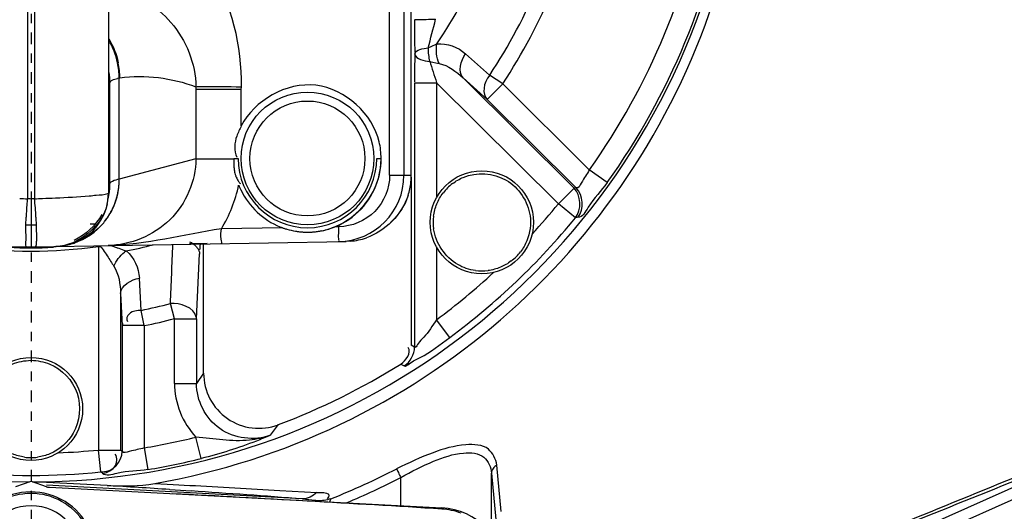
# Model space of a CAD drawing. Header units: inches. Extents: x 22575 to 24734, y 6028 to 6659.
# Tile 131 of 163: x 24592.44 to 24602.96, y 6497.71 to 6502.96. Entities that reach past the tile are written whole.
import ezdxf

# ---------------------------------------------------------------- set-up
doc = ezdxf.new("R2010")
doc.units = ezdxf.units.IN
doc.header["$LTSCALE"] = 0.5
doc.header["$MEASUREMENT"] = 0
doc.linetypes.add('CENTER', pattern=[2, 1.25, -0.25, 0.25, -0.25])
doc.layers.add('CL', color=1, linetype='Continuous')

# ---------------------------------------------------------------- blocks, each defined once
blk = doc.blocks.new('Flygt Large 14 MGD')
at = {"color": 6, "linetype": 'Continuous'}
for p, q in [((24500.443, 6502.239), (24500.443, 6495.473)), ((24500.521, 6495.473), (24500.521, 6502.239)), ((24501.308, 6502.179), (24501.308, 6495.533)), ((24504.313, 6495.724), (24504.313, 6501.988)), ((24504.465, 6501.988), (24504.465, 6495.724)), ((24504.544, 6495.726), (24504.544, 6498.706)), ((24504.544, 6495.726), (24504.544, 6498.705)), ((24504.724, 6497.084), (24504.756, 6497.099)), ((24504.756, 6497.099), (24504.818, 6497.128)), ((24505.381, 6496.794), (24505.125, 6497.022)), ((24504.74, 6496.941), (24504.841, 6496.919)), ((24501.424, 6496.763), (24501.431, 6496.764)), ((24501.424, 6495.683), (24501.424, 6496.763)), ((24505.099, 6496.764), (24506.283, 6495.587)), ((24505.099, 6496.764), (24505.354, 6496.534)), ((24501.322, 6496.691), (24501.324, 6496.713)), ((24501.324, 6495.634), (24501.324, 6496.713)), ((24502.243, 6496.669), (24502.243, 6495.899)), ((24502.728, 6496.64), (24502.729, 6496.67)), ((24504.579, 6496.713), (24504.579, 6493.887)), ((24504.579, 6496.713), (24504.815, 6496.713)), ((24504.815, 6496.713), (24504.815, 6495.486)), ((24504.815, 6496.713), (24506.117, 6495.42)), ((24506.446, 6495.782), (24505.521, 6496.702)), ((24502.728, 6496.64), (24502.243, 6496.64)), ((24502.728, 6496.252), (24502.728, 6496.64)), ((24505.354, 6496.534), (24506.307, 6495.588)), ((24502.243, 6495.899), (24501.424, 6495.683)), ((24502.243, 6495.899), (24502.647, 6495.899)), ((24504.313, 6495.724), (24504.465, 6495.724)), ((24504.465, 6495.724), (24504.544, 6495.726)), ((24504.544, 6495.726), (24504.544, 6495.726)), ((24506.638, 6495.645), (24506.446, 6495.782)), ((24501.319, 6495.617), (24501.32, 6495.623)), ((24501.319, 6495.617), (24501.32, 6495.62)), ((24504.543, 6495.702), (24504.543, 6493.907)), ((24501.307, 6495.504), (24501.309, 6495.522)), ((24501.308, 6495.52), (24501.307, 6495.504)), ((24501.308, 6495.533), (24501.308, 6495.52)), ((24501.309, 6495.523), (24501.308, 6495.516)), ((24501.313, 6495.509), (24501.312, 6495.508)), ((24506.117, 6495.42), (24506.283, 6495.587)), ((24506.307, 6495.588), (24506.283, 6495.587)), ((24500.482, 6495.473), (24500.482, 6494.958)), ((24506.299, 6495.27), (24506.117, 6495.42)), ((24500.424, 6495.195), (24500.482, 6495.194)), ((24500.482, 6495.194), (24500.539, 6495.195)), ((24501.115, 6495.205), (24501.174, 6495.206)), ((24506.327, 6495.276), (24506.299, 6495.27)), ((24503.167, 6495.162), (24502.515, 6495.151)), ((24503.77, 6495.173), (24503.728, 6495.172)), ((24497.115, 6495.017), (24500.435, 6494.959)), ((24500.529, 6494.959), (24503.848, 6495.017)), ((24502.326, 6493.61), (24502.326, 6494.994)), ((24503.896, 6495.019), (24503.848, 6495.017)), ((24500.482, 6494.96), (24500.482, 6494.958)), ((24500.75, 6494.963), (24500.821, 6494.969)), ((24501.202, 6494.964), (24501.202, 6492.787)), ((24501.336, 6494.974), (24501.404, 6494.949)), ((24502.249, 6494.189), (24502.283, 6494.883)), ((24504.815, 6494.956), (24504.815, 6494.18)), ((24501.659, 6494.28), (24501.639, 6494.623)), ((24501.438, 6494.46), (24501.456, 6494.117)), ((24501.438, 6494.46), (24501.438, 6492.787)), ((24502.013, 6494.191), (24501.971, 6494.353)), ((24501.692, 6494.117), (24501.659, 6494.28)), ((24502.013, 6493.5), (24502.013, 6494.191)), ((24502.013, 6494.191), (24502.249, 6494.191)), ((24502.249, 6494.191), (24502.249, 6493.5)), ((24504.955, 6493.991), (24504.815, 6494.18)), ((24501.456, 6494.117), (24501.456, 6492.771)), ((24501.692, 6494.117), (24501.456, 6494.117)), ((24501.692, 6494.117), (24501.692, 6492.811)), ((24504.579, 6493.887), (24504.543, 6493.907)), ((24502.326, 6493.61), (24502.249, 6493.5)), ((24504.432, 6493.706), (24504.468, 6493.687)), ((24502.013, 6493.5), (24502.249, 6493.5)), ((24503.039, 6492.945), (24503.125, 6493.059)), ((24502.301, 6492.697), (24502.244, 6492.926)), ((24509.603, 6491.779), (24512.16, 6492.918)), ((24501.226, 6492.553), (24501.202, 6492.787)), ((24501.202, 6492.787), (24501.438, 6492.787)), ((24501.456, 6492.771), (24501.438, 6492.787)), ((24501.692, 6492.811), (24501.731, 6492.578)), ((24509.651, 6491.672), (24512.108, 6492.766)), ((24505.506, 6492.132), (24505.458, 6492.627)), ((24500.319, 6492.396), (24500.482, 6492.455)), ((24500.482, 6492.455), (24500.645, 6492.396)), ((24501.248, 6492.537), (24501.226, 6492.553)), ((24504.433, 6492.192), (24504.433, 6492.493)), ((24505.401, 6491.882), (24505.401, 6492.541)), ((24505.401, 6492.54), (24505.448, 6492.046)), ((24503.381, 6492.265), (24500.646, 6492.412)), ((24501.295, 6492.408), (24500.647, 6492.442)), ((24500.679, 6492.389), (24504.869, 6492.169)), ((24501.804, 6492.43), (24502, 6492.419)), ((24501.963, 6492.366), (24502.192, 6492.35)), ((24502, 6492.419), (24502.177, 6492.41)), ((24503.139, 6492.356), (24503.534, 6492.333))]:
    blk.add_line(p, q, dxfattribs=at)
at = {"color": 7, "linetype": 'Continuous'}
for p, q in [((24505.521, 6496.702), (24505.381, 6496.794)), ((24505.354, 6496.534), (24505.521, 6496.702)), ((24502.647, 6495.903), (24502.694, 6495.903)), ((24504.175, 6495.903), (24504.222, 6495.903)), ((24500.466, 6495.471), (24500.458, 6495.472)), ((24500.474, 6495.471), (24500.466, 6495.471)), ((24500.482, 6495.47), (24500.474, 6495.471)), ((24500.501, 6495.472), (24500.494, 6495.471)), ((24500.51, 6495.472), (24500.501, 6495.472)), ((24500.521, 6495.473), (24500.51, 6495.472)), ((24502.363, 6494.995), (24502.175, 6494.99)), ((24500.435, 6494.959), (24500.482, 6494.958)), ((24500.482, 6494.958), (24500.529, 6494.959))]:
    blk.add_line(p, q, dxfattribs=at)
at = {"color": 6, "linetype": 'Continuous'}
for points in [[(24500.821, 6494.969), (24500.892, 6494.984), (24500.961, 6495.008), (24501.026, 6495.04), (24501.086, 6495.08), (24501.141, 6495.128), (24501.189, 6495.183), (24501.229, 6495.243), (24501.262, 6495.308), (24501.287, 6495.377), (24501.302, 6495.449), (24501.307, 6495.503)], [(24501.304, 6495.469), (24501.305, 6495.473), (24501.308, 6495.486), (24501.311, 6495.499), (24501.313, 6495.509)], [(24501.46, 6494.139), (24501.459, 6494.137), (24501.458, 6494.134), (24501.458, 6494.132), (24501.458, 6494.129), (24501.457, 6494.127), (24501.457, 6494.124), (24501.457, 6494.122), (24501.456, 6494.119), (24501.456, 6494.117)], [(24504.871, 6492.157), (24504.87, 6492.159), (24504.87, 6492.162), (24504.87, 6492.164), (24504.87, 6492.165), (24504.87, 6492.167), (24504.87, 6492.168), (24504.87, 6492.169), (24504.869, 6492.169), (24504.869, 6492.169)]]:
    blk.add_lwpolyline(points, dxfattribs=at)
at = {"color": 7, "linetype": 'Continuous'}
for points in [[(24500.458, 6495.472), (24500.448, 6495.473), (24500.443, 6495.473)], [(24500.494, 6495.471), (24500.486, 6495.471), (24500.482, 6495.47)], [(24500.645, 6492.396), (24500.648, 6492.395), (24500.652, 6492.393), (24500.656, 6492.392), (24500.66, 6492.391), (24500.664, 6492.391), (24500.667, 6492.39), (24500.671, 6492.389), (24500.675, 6492.389), (24500.679, 6492.389)]]:
    blk.add_lwpolyline(points, dxfattribs=at)
at = {"color": 6, "linetype": 'Continuous'}
for centre, radius in [((24500.482, 6497.675), 16.535), ((24500.482, 6497.675), 13.039), ((24503.435, 6495.903), 0.709), ((24503.435, 6495.903), 0.614), ((24505.298, 6495.221), 0.551), ((24500.482, 6493.226), 0.551)]:
    blk.add_circle(centre, radius, dxfattribs=at)
for centre, radius, start, end in [((24500.482, 6497.675), 16.592, 117.4947, 109.7585), ((24500.482, 6497.675), 13.228, 91.5783, 88.4217), ((24500.482, 6497.005), 13.898, 271.9859, 88.0141), ((24500.482, 6500.037), 7.59, 270.1097, 206.3118), ((24500.482, 6497.675), 12.883, 317.5813, 42.4187), ((24500.482, 6500.037), 5.222, 326.149, 348.7677), ((24500.482, 6500.037), 5.876, 326.5006, 348.4459), ((24500.482, 6500.037), 6.043, 326.5006, 348.4459), ((24500.482, 6500.037), 7.327, 324.5, 350.4914), ((24500.482, 6500.037), 7.562, 324.5, 350.4914), ((24500.482, 6497.685), 12.805, 306.6068, 359.976), ((24500.482, 6497.674), 12.816, 306.6367, 0.0125), ((24432.12, 6516.087), 75.05, 345.33252, 345.57598), ((24505.322, 6497.081), 0.598, 179.7117, 193.5204), ((24500.61, 6496.758), 0.814, 0.3357, 11.7832), ((24500.616, 6496.759), 0.814, 0.3298, 11.7786), ((24518.931, 6501.439), 14.886, 197.5856, 198.5087), ((24500.539, 6496.714), 0.786, 0.0683, 7.9424), ((24500.539, 6496.712), 0.785, 0.0506, 7.7104), ((24500.54, 6496.69), 0.782, 0.0333, 5.6615), ((24501.505, 6496.295), 0.475, 99.7708, 102.1505), ((24501.348, 6496.71), 0.024, 167.4248, 173.397), ((24503.756, 6495.725), 0.71, 270.9449, 359.9324), ((24503.837, 6495.726), 0.707, 354.0379, 359.9883), ((24503.838, 6495.726), 0.706, 354.0318, 359.9863), ((24500.651, 6495.634), 0.674, 350.3327, 359.9785), ((24503.83, 6495.726), 0.714, 342.264, 354.046), ((24503.831, 6495.726), 0.713, 342.2522, 354.0396), ((24500.648, 6495.634), 0.676, 346.3851, 349.204), ((24500.745, 6495.533), 0.563, 354.0756, 357.0032), ((24500.645, 6495.635), 0.679, 349.2833, 350.3521), ((24500.834, 6508.433), 12.966, 267.907, 268.2687), ((24500.129, 6508.433), 12.966, 271.7313, 272.0929), ((24500.739, 6495.534), 0.569, 348.1382, 354.075), ((24500.482, 6500.037), 7.285, 317.285, 320.6695), ((24500.482, 6500.037), 7.521, 306.495, 320.6695), ((24503.435, 6495.903), 0.787, 253.8022, 260.7456), ((24499.493, 6495.099), 4.278, 0.2432, 0.9856), ((24500.482, 6500.037), 5.222, 281.2323, 284.468), ((24229.044, 6505.845), 273.169, 357.58884, 357.72142), ((24503.835, 6495.73), 0.713, 274.886, 288.7461), ((24503.835, 6495.73), 0.713, 274.8902, 288.7589), ((24500.482, 6500.037), 5.124, 261.9136, 278.0864), ((24500.482, 6500.037), 5.089, 267.3045, 272.6955), ((24502.874, 6498.954), 4.266, 249.8398, 250.8268), ((24502.407, 6497.619), 2.852, 250.8733, 251.4214), ((24501.679, 6494.652), 0.319, 124.3752, 128.4426), ((24500.482, 6500.037), 7.59, 223.6882, 269.8795), ((24500.482, 6500.037), 7.285, 306.495, 312.715), ((24500.482, 6500.037), 5.876, 281.5541, 284.6797), ((24500.482, 6500.037), 6.043, 281.5541, 284.6797), ((24502.134, 6494.185), 0.116, 3.1639, 12.0691), ((24502.915, 6493.609), 0.589, 179.9266, 290.8161), ((24500.482, 6500.037), 7.462, 290.7427, 301.9643), ((24588.194, 6302.108), 205.443, 111.70566, 112.49244), ((24500.482, 6500.037), 7.327, 279.5086, 283.9214), ((24582.034, 6314.417), 191.69, 111.37769, 112.21487), ((24500.482, 6500.037), 7.285, 272.285, 275.6775), ((24500.483, 6497.707), 12.632, 310.8496, 336.9718), ((24500.482, 6500.037), 7.562, 279.5086, 283.9216), ((24500.716, 6499.727), 8.03, 291.7086, 297.2144), ((24500.482, 6500.037), 7.521, 264.3225, 275.6775), ((24500.717, 6499.717), 8.123, 292.6889, 297.2216), ((24492.642, 6351.315), 141.358, 86.21929, 86.49082), ((24492.053, 6342.542), 150.151, 85.6734, 86.12812), ((24500.482, 6491.651), 0.672, 31.8348, 148.1652), ((24484.885, 6165.09), 327.677, 86.50331, 87.00701), ((24500.482, 6491.651), 0.541, 41.8389, 138.1611), ((24504.832, 6491.462), 0.709, 0.0029, 87), ((24504.827, 6491.458), 0.7, 69.1794, 86.4419)]:
    blk.add_arc(centre, radius, start, end, dxfattribs=at)
at = {"color": 7, "linetype": 'Continuous'}
for centre, radius, start, end in [((24503.397, 6495.898), 0.825, 6.6629, 12.7777), ((24503.367, 6495.894), 0.855, 0.6173, 6.6712), ((24505.986, 6495.926), 3.339, 180.4514, 180.9398), ((24503.435, 6495.903), 0.74, 180, 360), ((24503.435, 6495.903), 0.787, 260.7456, 360), ((24503.364, 6495.911), 0.858, 353.9636, 359.4792), ((24502.913, 6495.803), 0.259, 198.8798, 205.5855), ((24500.696, 6495.678), 0.728, 342.9023, 0.4343), ((24500.697, 6495.678), 0.727, 348.6979, 0.444), ((24502.89, 6495.792), 0.234, 205.5896, 215.395), ((24502.887, 6495.79), 0.23, 215.4386, 219.6737), ((24503.471, 6495.922), 0.828, 201.4933, 205.7264), ((24502.89, 6495.792), 0.233, 219.673, 222.3903), ((24505.339, 6495.165), 0.589, 127.1428, 133.9996), ((24500.701, 6495.677), 0.724, 344.2833, 348.7045), ((24505.349, 6495.183), 0.582, 135.9245, 142.8912), ((24507.06, 6494.889), 6.643, 175.5243, 176.6512), ((24507.782, 6494.835), 7.367, 175.0301, 175.5446), ((24493.736, 6494.879), 6.81, 3.334, 5.0087), ((24500.705, 6495.676), 0.719, 330.923, 344.2512), ((24500.713, 6495.673), 0.71, 331.2471, 342.8151), ((24500.711, 6495.673), 0.712, 324.9427, 330.9096), ((24500.694, 6495.683), 0.732, 325.6918, 331.3113), ((24505.309, 6494.991), 4.89, 176.643, 177.9972), ((24495.692, 6494.992), 4.852, 1.9734, 3.3353), ((24500.705, 6495.675), 0.718, 320.3594, 325.7003), ((24500.712, 6495.672), 0.711, 320.1879, 324.933), ((24505.299, 6495.221), 0.521, 172.9566, 187.8441), ((24503.453, 6495.94), 0.828, 247.9074, 248.7993), ((24503.453, 6495.941), 0.829, 248.7993, 249.8363), ((24503.431, 6495.892), 0.776, 250.0989, 252.4741), ((24503.432, 6495.896), 0.78, 252.4731, 253.8017), ((24503.434, 6495.901), 0.785, 253.8072, 260.7706), ((24503.434, 6495.903), 0.787, 260.7669, 262.145), ((24503.434, 6495.903), 0.787, 262.1449, 265.6798), ((24503.434, 6495.905), 0.789, 265.679, 266.7155), ((24503.434, 6495.906), 0.79, 266.7156, 268.4046), ((24503.434, 6495.907), 0.791, 268.4047, 272.3836), ((24503.434, 6495.906), 0.791, 272.3836, 273.7951), ((24503.435, 6495.905), 0.789, 273.7949, 275.6537), ((24503.435, 6495.903), 0.787, 275.6534, 277.8997), ((24503.435, 6495.903), 0.787, 277.9007, 279.2712), ((24503.435, 6495.904), 0.788, 279.271, 280.1909), ((24503.434, 6495.905), 0.789, 280.1909, 281.4904), ((24503.435, 6495.903), 0.788, 281.4879, 286.7382), ((24503.436, 6495.898), 0.782, 286.742, 288.0394), ((24503.438, 6495.892), 0.775, 288.0372, 290.7734), ((24503.441, 6495.885), 0.768, 290.7757, 291.9145), ((24503.399, 6495.97), 0.863, 292.3543, 293.4682), ((24500.717, 6495.663), 0.701, 287.1108, 288.9929), ((24500.719, 6495.658), 0.695, 287.7596, 289.6344), ((24500.715, 6495.657), 0.694, 271.0025, 272.8612), ((24505.247, 6495.258), 0.582, 315.9245, 322.8912), ((24505.256, 6495.277), 0.589, 307.1428, 313.9996), ((24505.298, 6495.222), 0.521, 262.5563, 277.3133), ((24500.492, 6493.295), 0.589, 262.1428, 268.9996), ((24500.472, 6493.288), 0.582, 270.9245, 277.8912), ((24500.482, 6491.651), 0.689, 25.7633, 155.065)]:
    blk.add_arc(centre, radius, start, end, dxfattribs=at)
at = {"color": 6, "linetype": 'Continuous'}
blk.add_ellipse((24500.483, 6499.992), major_axis=(1.321, -7.562), ratio=1, start_param=0.000001, end_param=1.078059, dxfattribs=at)
at = {"color": 7, "linetype": 'Continuous'}
blk.add_ellipse((24505.521, 6496.702), major_axis=(-0.158, -0.176), ratio=0.703338, start_param=-1.468064, end_param=-0.073595, dxfattribs=at)
at = {"color": 6, "linetype": 'Continuous'}
for points, knots in [([(24500.506, 6514.348), (24502.372, 6514.364), (24506.147, 6513.781), (24511.172, 6511.062), (24515.029, 6506.838), (24517.276, 6501.575), (24517.671, 6495.865), (24516.175, 6490.339), (24512.96, 6485.607), (24509.892, 6483.317), (24508.227, 6482.458)], [0, 0, 0, 0, 0.124657, 0.249555, 0.374519, 0.499562, 0.62464, 0.749748, 0.874871, 1, 1, 1, 1]), ([(24500.482, 6514.319), (24502.322, 6514.309), (24506.031, 6513.68), (24510.961, 6510.971), (24514.738, 6506.794), (24516.935, 6501.613), (24517.313, 6496.002), (24515.832, 6490.581), (24512.666, 6485.949), (24509.647, 6483.716), (24508.011, 6482.883)], [0, 0, 0, 0, 0.125006, 0.250216, 0.375389, 0.5005, 0.625513, 0.750428, 0.875253, 1, 1, 1, 1]), ([(24508.864, 6513.533), (24509.182, 6513.388), (24509.829, 6513.123), (24511.07, 6512.479), (24513.152, 6511.196), (24515.791, 6508.865), (24518.259, 6505.445), (24520.511, 6500.315), (24521.191, 6493.18), (24518.575, 6485.043), (24513.084, 6478.503), (24505.589, 6474.427), (24497.157, 6473.271), (24491.591, 6474.456), (24489.008, 6475.489)], [0, 0, 0, 0, 0.015697, 0.031393, 0.062773, 0.125436, 0.188116, 0.250802, 0.375528, 0.500306, 0.625148, 0.750062, 0.875014, 1, 1, 1, 1]), ([(24508.795, 6513.352), (24511.357, 6512.31), (24514.906, 6509.804), (24518.143, 6505.256), (24520.364, 6500.118), (24520.979, 6492.981), (24518.266, 6484.879), (24512.679, 6478.422), (24505.113, 6474.475), (24496.657, 6473.485), (24491.117, 6474.794), (24488.558, 6475.885)], [0, 0, 0, 0, 0.124465, 0.187141, 0.249831, 0.374614, 0.499522, 0.624525, 0.749627, 0.874792, 1, 1, 1, 1]), ([(24518.552, 6486.603), (24519.682, 6488.99), (24521.043, 6494.251), (24519.941, 6502.292), (24516.42, 6508.125), (24512.881, 6511.152), (24510.618, 6512.547), (24509.407, 6513.096), (24508.799, 6513.36)], [0, 0, 0, 0, 0.249861, 0.499565, 0.749081, 0.874455, 0.937229, 1, 1, 1, 1]), ([(24518.652, 6487.075), (24519.722, 6489.481), (24520.946, 6494.734), (24519.655, 6502.648), (24515.414, 6509.369), (24511.002, 6512.316), (24508.636, 6513.259)], [0, 0, 0, 0, 0.253974, 0.505462, 0.754256, 1, 1, 1, 1]), ([(24475.776, 6512.481), (24474.3, 6509.419), (24472.45, 6502.792), (24473.339, 6492.61), (24477.841, 6483.546), (24485.348, 6476.844), (24494.788, 6473.55), (24503.1, 6474.14), (24509.091, 6476.603), (24514.389, 6480.208), (24517.367, 6484.186), (24518.652, 6487.075)], [0, 0, 0, 0, 0.130141, 0.256914, 0.383071, 0.508363, 0.632667, 0.756007, 0.817618, 0.878957, 1, 1, 1, 1]), ([(24475.657, 6512.341), (24474.283, 6509.397), (24472.47, 6503.01), (24473.18, 6493.086), (24477.41, 6484.058), (24484.657, 6477.199), (24493.975, 6473.593), (24502.347, 6473.904), (24508.486, 6476.18), (24512.644, 6478.832), (24516.12, 6482.329), (24517.855, 6485.129), (24518.552, 6486.603)], [0, 0, 0, 0, 0.12495, 0.249862, 0.37474, 0.499589, 0.624414, 0.749191, 0.811899, 0.874607, 0.937303, 1, 1, 1, 1]), ([(24508.226, 6482.458), (24506.409, 6481.387), (24502.337, 6479.907), (24495.874, 6480.025), (24489.859, 6482.389), (24485.014, 6486.661), (24481.901, 6492.318), (24480.807, 6498.674), (24481.839, 6505.047), (24483.916, 6508.82), (24485.181, 6510.511)], [0, 0, 0, 0, 0.124914, 0.249885, 0.374837, 0.499806, 0.624822, 0.749912, 0.874925, 1, 1, 1, 1]), ([(24486.483, 6507.477), (24484.723, 6504.965), (24482.559, 6498.837), (24484.564, 6489.393), (24491.151, 6482.332), (24497.414, 6480.599), (24500.481, 6480.598)], [0, 0, 0, 0, 0.249998, 0.500001, 0.750002, 1, 1, 1, 1]), ([(24500.482, 6481.078), (24497.502, 6481.078), (24491.417, 6482.764), (24485.02, 6489.626), (24483.071, 6498.802), (24485.178, 6504.752), (24486.887, 6507.193)], [0, 0, 0, 0, 0.250025, 0.500032, 0.750017, 1, 1, 1, 1]), ([(24511.671, 6504.732), (24512.912, 6502.765), (24514.357, 6498.068), (24512.626, 6490.972), (24507.55, 6485.72), (24502.807, 6484.435), (24500.482, 6484.435)], [0, 0, 0, 0, 0.250001, 0.500002, 0.750002, 1, 1, 1, 1]), ([(24502.729, 6496.67), (24502.734, 6497.101), (24502.543, 6498), (24501.731, 6498.55), (24501.308, 6498.608)], [0, 0, 0, 0, 0.50314, 1, 1, 1, 1]), ([(24501.412, 6497.715), (24501.626, 6497.654), (24502.049, 6497.393), (24502.241, 6496.915), (24502.243, 6496.669)], [0, 0, 0, 0, 0.475594, 1, 1, 1, 1]), ([(24504.579, 6497.386), (24504.584, 6497.389), (24504.664, 6497.384), (24504.735, 6497.392), (24504.804, 6497.393)], [0, 0, 0, 0, 0.088722, 1, 1, 1, 1]), ([(24501.318, 6496.754), (24501.318, 6496.736), (24501.315, 6496.732), (24501.321, 6496.688), (24501.322, 6496.691)], [0, 0, 0, 0, 0.863721, 1, 1, 1, 1]), ([(24501.325, 6496.715), (24501.327, 6496.726), (24501.355, 6496.748), (24501.385, 6496.755), (24501.405, 6496.759)], [0, 0, 0, 0, 0.363342, 1, 1, 1, 1]), ([(24502.243, 6496.67), (24502.261, 6496.671), (24502.423, 6496.672), (24502.585, 6496.671), (24502.729, 6496.67)], [0, 0, 0, 0, 0.113933, 1, 1, 1, 1]), ([(24502.243, 6495.899), (24502.242, 6495.663), (24502.033, 6495.173), (24501.543, 6494.977), (24501.305, 6494.973)], [0, 0, 0, 0, 0.49876, 1, 1, 1, 1]), ([(24504.313, 6495.724), (24504.313, 6495.585), (24504.197, 6495.295), (24503.909, 6495.175), (24503.77, 6495.173)], [0, 0, 0, 0, 0.49989, 1, 1, 1, 1]), ([(24506.446, 6495.782), (24506.422, 6495.733), (24506.379, 6495.686), (24506.331, 6495.581), (24506.307, 6495.588)], [0, 0, 0, 0, 0.690647, 1, 1, 1, 1]), ([(24501.32, 6495.62), (24501.321, 6495.622), (24501.323, 6495.626), (24501.324, 6495.631), (24501.324, 6495.634)], [0, 0, 0, 0, 0.371538, 1, 1, 1, 1]), ([(24501.424, 6495.683), (24501.399, 6495.676), (24501.367, 6495.667), (24501.326, 6495.646), (24501.324, 6495.634)], [0, 0, 0, 0, 0.680551, 1, 1, 1, 1]), ([(24506.638, 6495.645), (24506.574, 6495.555), (24506.463, 6495.456), (24506.375, 6495.275), (24506.324, 6495.272)], [0, 0, 0, 0, 0.683688, 1, 1, 1, 1]), ([(24500.603, 6495.476), (24500.65, 6495.478), (24500.817, 6495.485), (24500.984, 6495.494), (24501.104, 6495.504)], [0, 0, 0, 0, 0.280817, 1, 1, 1, 1]), ([(24500.963, 6483.269), (24502.597, 6483.326), (24505.872, 6484.028), (24510.091, 6486.719), (24513.113, 6490.707), (24514.071, 6493.917), (24514.254, 6495.541)], [0, 0, 0, 0, 0.250045, 0.500065, 0.750048, 1, 1, 1, 1]), ([(24501.104, 6495.504), (24501.129, 6495.506), (24501.195, 6495.514), (24501.264, 6495.514), (24501.303, 6495.529)], [0, 0, 0, 0, 0.375817, 1, 1, 1, 1]), ([(24501.303, 6495.529), (24501.305, 6495.53), (24501.306, 6495.531), (24501.308, 6495.532), (24501.308, 6495.533)], [0, 0, 0, 0, 0.644978, 1, 1, 1, 1]), ([(24502.512, 6494.994), (24502.527, 6494.994), (24502.5, 6495.08), (24502.515, 6495.114), (24502.515, 6495.151)], [0, 0, 0, 0, 0.29355, 1, 1, 1, 1]), ([(24503.767, 6495.016), (24503.776, 6495.016), (24503.761, 6495.071), (24503.771, 6495.093), (24503.771, 6495.118)], [0, 0, 0, 0, 0.266493, 1, 1, 1, 1]), ([(24502.175, 6495.014), (24502.182, 6495.011), (24502.195, 6495.004), (24502.208, 6494.996), (24502.214, 6494.991)], [0, 0, 0, 0, 0.508672, 1, 1, 1, 1]), ([(24502.214, 6494.991), (24502.226, 6494.982), (24502.248, 6494.963), (24502.265, 6494.939), (24502.271, 6494.927)], [0, 0, 0, 0, 0.532532, 1, 1, 1, 1]), ([(24502.288, 6494.99), (24502.287, 6494.978), (24502.286, 6494.957), (24502.284, 6494.936), (24502.283, 6494.928)], [0, 0, 0, 0, 0.599234, 1, 1, 1, 1]), ([(24501.202, 6494.964), (24501.223, 6494.97), (24501.259, 6494.917), (24501.282, 6494.885), (24501.296, 6494.863)], [0, 0, 0, 0, 0.4484, 1, 1, 1, 1]), ([(24502.271, 6494.927), (24502.273, 6494.923), (24502.276, 6494.916), (24502.279, 6494.908), (24502.28, 6494.904)], [0, 0, 0, 0, 0.510846, 1, 1, 1, 1]), ([(24502.28, 6494.904), (24502.281, 6494.9), (24502.282, 6494.892), (24502.283, 6494.885), (24502.283, 6494.881)], [0, 0, 0, 0, 0.510467, 1, 1, 1, 1]), ([(24501.296, 6494.863), (24501.308, 6494.844), (24501.332, 6494.807), (24501.355, 6494.77), (24501.367, 6494.752)], [0, 0, 0, 0, 0.514834, 1, 1, 1, 1]), ([(24501.659, 6494.28), (24501.615, 6494.275), (24501.535, 6494.28), (24501.493, 6494.183), (24501.511, 6494.16)], [0, 0, 0, 0, 0.600043, 1, 1, 1, 1]), ([(24504.815, 6494.18), (24504.772, 6494.117), (24504.703, 6494.008), (24504.629, 6493.951), (24504.589, 6493.876), (24504.579, 6493.887)], [0, 0, 0, 0, 0.611498, 0.883564, 1, 1, 1, 1]), ([(24504.468, 6493.687), (24504.485, 6493.678), (24504.548, 6493.735), (24504.708, 6493.801), (24504.853, 6493.915), (24504.955, 6493.991)], [0, 0, 0, 0, 0.099555, 0.338413, 1, 1, 1, 1]), ([(24503.039, 6492.945), (24502.868, 6492.883), (24502.44, 6492.931), (24502.249, 6493.318), (24502.249, 6493.5)], [0, 0, 0, 0, 0.500007, 1, 1, 1, 1]), ([(24503.039, 6492.945), (24502.968, 6492.918), (24502.703, 6492.858), (24502.435, 6492.908), (24502.244, 6492.926)], [0, 0, 0, 0, 0.28451, 1, 1, 1, 1]), ([(24503.039, 6492.945), (24502.989, 6492.923), (24502.749, 6492.826), (24502.501, 6492.746), (24502.301, 6492.697)], [0, 0, 0, 0, 0.207815, 1, 1, 1, 1]), ([(24501.692, 6492.811), (24501.639, 6492.793), (24501.576, 6492.79), (24501.468, 6492.75), (24501.456, 6492.771)], [0, 0, 0, 0, 0.690695, 1, 1, 1, 1]), ([(24505.458, 6492.627), (24505.448, 6492.69), (24505.377, 6492.843), (24505.078, 6492.856), (24504.756, 6492.761), (24504.515, 6492.65), (24504.388, 6492.586)], [0, 0, 0, 0, 0.15717, 0.35728, 0.652375, 1, 1, 1, 1]), ([(24501.226, 6492.553), (24501.278, 6492.558), (24501.393, 6492.572), (24501.41, 6492.708), (24501.382, 6492.743)], [0, 0, 0, 0, 0.537246, 1, 1, 1, 1]), ([(24504.433, 6492.493), (24504.546, 6492.558), (24504.763, 6492.667), (24505.055, 6492.77), (24505.334, 6492.752), (24505.396, 6492.603), (24505.401, 6492.541)], [0, 0, 0, 0, 0.345514, 0.636992, 0.833912, 1, 1, 1, 1]), ([(24501.731, 6492.578), (24501.621, 6492.56), (24501.473, 6492.569), (24501.283, 6492.503), (24501.244, 6492.537)], [0, 0, 0, 0, 0.683491, 1, 1, 1, 1]), ([(24504.388, 6492.586), (24504.394, 6492.573), (24504.408, 6492.542), (24504.424, 6492.511), (24504.433, 6492.493)], [0, 0, 0, 0, 0.412169, 1, 1, 1, 1]), ([(24505.458, 6492.627), (24505.442, 6492.618), (24505.414, 6492.594), (24505.402, 6492.558), (24505.401, 6492.541)], [0, 0, 0, 0, 0.511317, 1, 1, 1, 1]), ([(24503.381, 6492.265), (24503.427, 6492.263), (24503.476, 6492.257), (24503.535, 6492.249), (24503.539, 6492.243)], [0, 0, 0, 0, 0.86602, 1, 1, 1, 1]), ([(24503.534, 6492.333), (24503.569, 6492.331), (24503.611, 6492.341), (24503.678, 6492.308), (24503.656, 6492.278), (24503.646, 6492.267)], [0, 0, 0, 0, 0.579208, 0.755704, 1, 1, 1, 1]), ([(24503.686, 6492.267), (24503.683, 6492.262), (24503.677, 6492.25), (24503.672, 6492.238), (24503.669, 6492.232)], [0, 0, 0, 0, 0.460376, 1, 1, 1, 1])]:
    blk.add_open_spline(points, degree=3, knots=knots, dxfattribs=at)
for points in [[(24504.579, 6497.386), (24504.579, 6497.269), (24504.578, 6497.151), (24504.583, 6497.034)], [(24501.313, 6497.18), (24501.361, 6497.102), (24501.395, 6497.015), (24501.414, 6496.926)], [(24501.407, 6496.925), (24501.389, 6497.009), (24501.357, 6497.092), (24501.313, 6497.167)], [(24504.582, 6497.019), (24504.59, 6497.07), (24504.672, 6497.076), (24504.724, 6497.084)], [(24504.841, 6496.919), (24504.814, 6496.983), (24504.805, 6497.059), (24504.818, 6497.128)], [(24504.818, 6497.128), (24504.926, 6497.139), (24505.044, 6497.094), (24505.125, 6497.022)], [(24504.582, 6497.019), (24504.58, 6496.92), (24504.578, 6496.822), (24504.58, 6496.723)], [(24504.582, 6497.019), (24504.59, 6496.96), (24504.682, 6496.949), (24504.74, 6496.941)], [(24505.099, 6496.764), (24505.04, 6496.828), (24505.072, 6496.953), (24505.125, 6497.022)], [(24504.841, 6496.919), (24504.939, 6496.897), (24505.026, 6496.832), (24505.099, 6496.764)], [(24501.431, 6496.764), (24501.7, 6496.804), (24501.988, 6496.765), (24502.243, 6496.669)], [(24502.515, 6495.151), (24502.603, 6495.294), (24502.667, 6495.454), (24502.7, 6495.619)], [(24504.51, 6495.509), (24504.446, 6495.307), (24504.265, 6495.123), (24504.064, 6495.055)], [(24504.51, 6495.509), (24504.445, 6495.307), (24504.265, 6495.123), (24504.064, 6495.055)], [(24506.299, 6495.27), (24506.366, 6495.352), (24506.358, 6495.512), (24506.283, 6495.587)], [(24506.327, 6495.276), (24506.391, 6495.358), (24506.381, 6495.514), (24506.307, 6495.588)], [(24501.296, 6495.417), (24501.247, 6495.184), (24500.985, 6494.967), (24500.748, 6494.963)], [(24501.239, 6495.306), (24501.172, 6495.188), (24501.064, 6495.086), (24500.941, 6495.027)], [(24502.515, 6495.151), (24502.111, 6495.092), (24501.712, 6494.98), (24501.305, 6494.973)], [(24501.367, 6494.752), (24501.391, 6494.81), (24501.431, 6494.863), (24501.481, 6494.902)], [(24501.499, 6494.915), (24501.583, 6494.847), (24501.633, 6494.731), (24501.639, 6494.623)], [(24501.367, 6494.752), (24501.42, 6494.667), (24501.436, 6494.56), (24501.438, 6494.46)], [(24501.438, 6494.46), (24501.443, 6494.546), (24501.554, 6494.612), (24501.639, 6494.623)], [(24502.247, 6494.209), (24502.225, 6494.311), (24502.074, 6494.363), (24501.971, 6494.353)], [(24504.432, 6493.706), (24504.487, 6493.74), (24504.548, 6493.831), (24504.51, 6493.883)], [(24504.468, 6493.687), (24504.533, 6493.727), (24504.579, 6493.811), (24504.579, 6493.887)], [(24502.013, 6493.5), (24502.013, 6493.293), (24502.101, 6493.074), (24502.244, 6492.926)], [(24501.248, 6492.537), (24501.352, 6492.55), (24501.456, 6492.667), (24501.456, 6492.771)], [(24501.295, 6492.408), (24501.464, 6492.399), (24501.637, 6492.401), (24501.804, 6492.43)], [(24502.177, 6492.41), (24502.498, 6492.392), (24502.819, 6492.374), (24503.139, 6492.356)], [(24503.534, 6492.333), (24503.494, 6492.294), (24503.437, 6492.264), (24503.381, 6492.265)], [(24503.686, 6492.267), (24503.639, 6492.251), (24503.589, 6492.243), (24503.539, 6492.243)]]:
    blk.add_open_spline(points, degree=3, dxfattribs=at)
at = {"color": 7, "linetype": 'Continuous'}
for points, knots in [([(24504.201, 6496.08), (24504.134, 6496.375), (24503.551, 6496.922), (24502.865, 6496.521), (24502.728, 6496.252)], [0, 0, 0, 0, 0.49999, 1, 1, 1, 1]), ([(24502.728, 6496.252), (24502.72, 6496.234), (24502.702, 6496.198), (24502.687, 6496.161), (24502.68, 6496.143)], [0, 0, 0, 0, 0.498428, 1, 1, 1, 1]), ([(24502.647, 6495.871), (24502.647, 6495.861), (24502.648, 6495.84), (24502.649, 6495.82), (24502.65, 6495.81)], [0, 0, 0, 0, 0.499959, 1, 1, 1, 1]), ([(24502.65, 6495.81), (24502.651, 6495.803), (24502.652, 6495.791), (24502.654, 6495.778), (24502.655, 6495.772)], [0, 0, 0, 0, 0.500901, 1, 1, 1, 1]), ([(24502.655, 6495.772), (24502.656, 6495.763), (24502.66, 6495.745), (24502.665, 6495.727), (24502.668, 6495.719)], [0, 0, 0, 0, 0.500664, 1, 1, 1, 1]), ([(24505.1, 6495.701), (24505.241, 6495.76), (24505.598, 6495.741), (24505.792, 6495.443), (24505.813, 6495.291)], [0, 0, 0, 0, 0.499996, 1, 1, 1, 1]), ([(24504.984, 6495.634), (24505.002, 6495.648), (24505.039, 6495.673), (24505.079, 6495.693), (24505.1, 6495.701)], [0, 0, 0, 0, 0.500125, 1, 1, 1, 1]), ([(24504.817, 6495.418), (24504.826, 6495.438), (24504.846, 6495.479), (24504.871, 6495.517), (24504.884, 6495.535)], [0, 0, 0, 0, 0.499905, 1, 1, 1, 1]), ([(24504.782, 6495.285), (24504.785, 6495.308), (24504.794, 6495.353), (24504.808, 6495.397), (24504.817, 6495.418)], [0, 0, 0, 0, 0.500113, 1, 1, 1, 1]), ([(24500.423, 6495.161), (24500.421, 6495.111), (24500.432, 6495.066), (24500.417, 6494.959), (24500.434, 6494.959)], [0, 0, 0, 0, 0.751102, 1, 1, 1, 1]), ([(24500.542, 6495.028), (24500.542, 6495.048), (24500.543, 6495.091), (24500.541, 6495.135), (24500.541, 6495.159)], [0, 0, 0, 0, 0.442293, 1, 1, 1, 1]), ([(24500.534, 6494.963), (24500.537, 6494.97), (24500.54, 6494.992), (24500.541, 6495.014), (24500.542, 6495.028)], [0, 0, 0, 0, 0.345925, 1, 1, 1, 1]), ([(24505.779, 6495.024), (24505.77, 6495.003), (24505.75, 6494.963), (24505.725, 6494.925), (24505.711, 6494.907)], [0, 0, 0, 0, 0.499905, 1, 1, 1, 1]), ([(24500.53, 6494.959), (24500.531, 6494.959), (24500.533, 6494.96), (24500.533, 6494.962), (24500.534, 6494.963)], [0, 0, 0, 0, 0.386753, 1, 1, 1, 1]), ([(24505.612, 6494.808), (24505.594, 6494.794), (24505.557, 6494.769), (24505.516, 6494.749), (24505.496, 6494.74)], [0, 0, 0, 0, 0.500125, 1, 1, 1, 1]), ([(24505.496, 6494.74), (24505.475, 6494.732), (24505.432, 6494.717), (24505.387, 6494.708), (24505.365, 6494.705)], [0, 0, 0, 0, 0.499865, 1, 1, 1, 1]), ([(24500.682, 6493.706), (24500.813, 6493.652), (24501.038, 6493.416), (24501.004, 6493.092), (24500.933, 6492.969)], [0, 0, 0, 0, 0.499995, 1, 1, 1, 1]), ([(24500.412, 6492.712), (24500.389, 6492.715), (24500.345, 6492.724), (24500.303, 6492.738), (24500.282, 6492.746)], [0, 0, 0, 0, 0.500125, 1, 1, 1, 1]), ([(24500.683, 6492.747), (24500.662, 6492.738), (24500.619, 6492.724), (24500.575, 6492.715), (24500.552, 6492.712)], [0, 0, 0, 0, 0.499905, 1, 1, 1, 1])]:
    blk.add_open_spline(points, degree=3, knots=knots, dxfattribs=at)
for points in [[(24502.68, 6496.143), (24502.654, 6496.072), (24502.648, 6495.984), (24502.681, 6495.916)], [(24504.187, 6495.671), (24504.202, 6495.72), (24504.212, 6495.77), (24504.217, 6495.821)], [(24503.743, 6495.179), (24503.946, 6495.267), (24504.122, 6495.46), (24504.187, 6495.671)], [(24502.725, 6495.563), (24502.807, 6495.391), (24502.965, 6495.244), (24503.141, 6495.173)], [(24505.813, 6495.291), (24505.825, 6495.202), (24505.813, 6495.107), (24505.779, 6495.024)], [(24500.945, 6495.001), (24501.065, 6495.042), (24501.177, 6495.12), (24501.258, 6495.217)], [(24501.258, 6495.217), (24501.21, 6495.159), (24501.151, 6495.109), (24501.087, 6495.069)], [(24505.04, 6494.77), (24504.907, 6494.846), (24504.804, 6494.999), (24504.783, 6495.15)], [(24501.087, 6495.069), (24501.045, 6495.042), (24500.999, 6495.02), (24500.952, 6495.003)], [(24505.231, 6494.706), (24505.164, 6494.714), (24505.098, 6494.736), (24505.04, 6494.77)], [(24500.281, 6493.705), (24500.344, 6493.731), (24500.413, 6493.744), (24500.482, 6493.746)], [(24500.482, 6493.746), (24500.55, 6493.744), (24500.619, 6493.731), (24500.682, 6493.706)], [(24500.933, 6492.969), (24500.878, 6492.872), (24500.786, 6492.789), (24500.683, 6492.747)]]:
    blk.add_open_spline(points, degree=3, dxfattribs=at)
at = {"layer": 'CL', "linetype": 'CENTER', "ltscale": 0.2}
blk.add_line((24500.482, 6497.675), (24500.482, 6464.534), dxfattribs=at)

msp = doc.modelspace()

# ---------------------------------------------------------------- block references
msp.add_blockref('Flygt Large 14 MGD', (92.079, 5.578))

doc.saveas('drawing.dxf')
